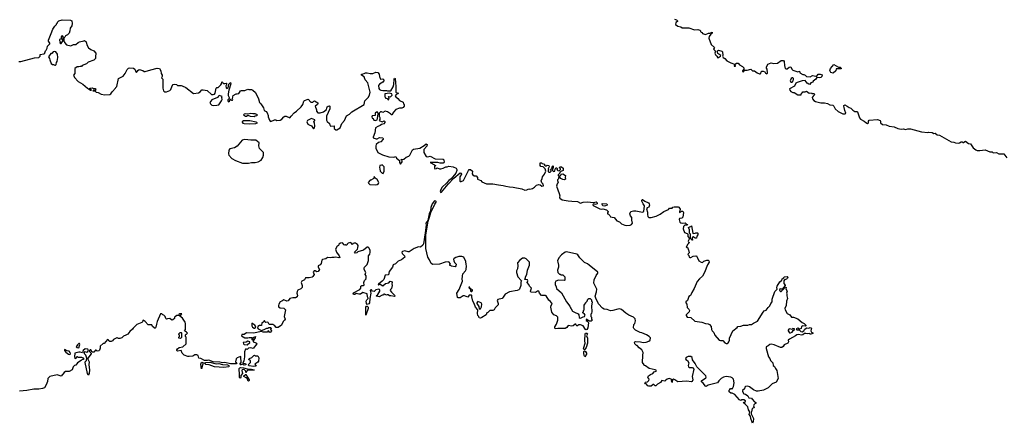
# Model space of a CAD drawing. Extents: x 2106670 to 2323771, y 35271 to 224896.
# Tile 49 of 256: x 2131667 to 2147583, y 90960 to 97484. Entities that reach past the tile are written whole.
import ezdxf

# ---------------------------------------------------------------- set-up
doc = ezdxf.new("R2010")
doc.units = 0

msp = doc.modelspace()

# ---------------------------------------------------------------- linework, layer by layer
at = {"layer": '0CON20XD'}
for points in [[(2131655, 96810), (2131685, 96810), (2131904, 96866), (2131975, 96873), (2131997, 96895), (2132000, 96920), (2132059, 96931), (2132071, 96939), (2132075, 96950), (2132082, 96978), (2132095, 96990), (2132113, 97025), (2132118, 97055), (2132152, 97095), (2132152, 97105), (2132133, 97135), (2132132, 97155), (2132175, 97260), (2132205, 97330), (2132235, 97380), (2132260, 97405), (2132260, 97415), (2132278, 97432), (2132280, 97445), (2132302, 97465), (2132355, 97480), (2132486, 97476), (2132510, 97465), (2132516, 97425), (2132508, 97385), (2132482, 97345), (2132478, 97305), (2132466, 97265), (2132440, 97240), (2132410, 97225), (2132400, 97215), (2132398, 97202), (2132380, 97185), (2132380, 97135), (2132390, 97125), (2132390, 97115), (2132425, 97080), (2132495, 97062), (2132538, 97082), (2132577, 97083), (2132614, 97116), (2132635, 97128), (2132705, 97140), (2132715, 97150), (2132740, 97125), (2132750, 97075), (2132781, 97031), (2132815, 97002), (2132865, 96980), (2132900, 96945), (2132900, 96915), (2132890, 96905), (2132890, 96855), (2132865, 96830), (2132775, 96800), (2132745, 96770), (2132678, 96742), (2132665, 96730), (2132645, 96730), (2132625, 96720), (2132595, 96720), (2132560, 96695), (2132560, 96615), (2132537, 96585), (2132555, 96547), (2132613, 96485), (2132690, 96440), (2132762, 96375), (2132798, 96358), (2132810, 96345), (2132830, 96345), (2132802, 96372), (2132802, 96378), (2132845, 96380), (2132855, 96370), (2132885, 96370), (2132900, 96355), (2132885, 96340), (2132855, 96340), (2132850, 96335), (2132882, 96332), (2132902, 96315), (2132938, 96308), (2132985, 96280), (2133045, 96269), (2133124, 96276), (2133138, 96285), (2133160, 96320), (2133190, 96345), (2133192, 96358), (2133237, 96403), (2133266, 96534), (2133341, 96569), (2133374, 96616), (2133405, 96680), (2133425, 96700), (2133445, 96707), (2133505, 96703), (2133530, 96685), (2133545, 96640), (2133555, 96632), (2133578, 96665), (2133601, 96679), (2133660, 96665), (2133678, 96648), (2133695, 96648), (2133785, 96676), (2133891, 96699), (2133925, 96693), (2133948, 96655), (2133954, 96614), (2133969, 96585), (2133970, 96565), (2133962, 96545), (2133980, 96525), (2133983, 96375), (2133992, 96335), (2134008, 96318), (2134042, 96318), (2134095, 96340), (2134110, 96355), (2134130, 96415), (2134150, 96435), (2134175, 96442), (2134200, 96435), (2134218, 96418), (2134275, 96422), (2134296, 96416), (2134355, 96388), (2134475, 96290), (2134555, 96300), (2134585, 96318), (2134611, 96349), (2134632, 96352), (2134695, 96340), (2134770, 96275), (2134795, 96273), (2134815, 96280), (2134828, 96295), (2134842, 96378), (2134855, 96390), (2134875, 96390), (2134919, 96431), (2134930, 96445), (2134932, 96478), (2134946, 96476), (2134952, 96462), (2134965, 96450), (2134985, 96450), (2135005, 96460), (2135018, 96448), (2135002, 96415), (2135003, 96383), (2135015, 96370), (2135038, 96385), (2135048, 96442), (2135075, 96470), (2135082, 96445), (2135046, 96344), (2135037, 96285), (2135038, 96258), (2135057, 96213), (2135034, 96186), (2135032, 96175), (2135035, 96163), (2135045, 96156), (2135059, 96165), (2135072, 96198), (2135095, 96183), (2135108, 96185), (2135112, 96195), (2135108, 96205), (2135111, 96239), (2135120, 96260), (2135164, 96286), (2135185, 96283), (2135207, 96293), (2135221, 96305), (2135234, 96336), (2135255, 96341), (2135305, 96338), (2135355, 96360), (2135373, 96353), (2135415, 96354), (2135434, 96344), (2135477, 96305), (2135526, 96206), (2135544, 96144), (2135566, 96126), (2135608, 96058), (2135617, 96017), (2135649, 95999), (2135666, 95976), (2135686, 95936), (2135684, 95914), (2135705, 95858), (2135714, 95844), (2135725, 95841), (2135787, 95867), (2135805, 95868), (2135825, 95854), (2135875, 95858), (2135905, 95874), (2135937, 95913), (2135955, 95926), (2135975, 95926), (2136035, 95899), (2136054, 95926), (2136105, 95978), (2136142, 96005), (2136216, 96075), (2136246, 96115), (2136262, 96168), (2136272, 96178), (2136329, 96199), (2136375, 96152), (2136405, 96150), (2136422, 96168), (2136435, 96170), (2136485, 96140), (2136486, 96124), (2136479, 96111), (2136443, 96087), (2136467, 96025), (2136464, 96004), (2136485, 95980), (2136525, 95978), (2136578, 95995), (2136626, 96035), (2136635, 96077), (2136655, 96088), (2136675, 96090), (2136682, 96085), (2136678, 96045), (2136624, 95925), (2136628, 95858), (2136635, 95840), (2136677, 95807), (2136678, 95785), (2136690, 95765), (2136748, 95768), (2136753, 95723), (2136775, 95706), (2136794, 95706), (2136847, 95735), (2136872, 95805), (2136917, 95853), (2136948, 95932), (2137000, 95955), (2137035, 95997), (2137236, 96114), (2137248, 96175), (2137302, 96225), (2137323, 96265), (2137333, 96315), (2137320, 96355)], [(2142250, 97495), (2142285, 97483), (2142300, 97465), (2142300, 97455), (2142273, 97437), (2142270, 97405), (2142305, 97380), (2142355, 97370), (2142375, 97350), (2142485, 97352), (2142575, 97322), (2142627, 97327), (2142660, 97315), (2142670, 97305), (2142670, 97295), (2142685, 97280), (2142700, 97275), (2142705, 97260), (2142755, 97242), (2142804, 97266), (2142825, 97268), (2142862, 97282), (2142859, 97265), (2142840, 97250), (2142814, 97215), (2142808, 97185), (2142843, 97083), (2142900, 97035), (2142882, 97005), (2142913, 96975), (2142906, 96945), (2142914, 96915), (2142936, 96896), (2142955, 96869), (2142965, 96871), (2142996, 96894), (2143000, 96905), (2142955, 96940), (2142946, 96964), (2142949, 96981), (2142965, 96989), (2143017, 96977), (2143030, 96965), (2143032, 96905), (2143028, 96895), (2143038, 96875), (2143065, 96858), (2143100, 96820), (2143130, 96805), (2143165, 96784), (2143220, 96765), (2143214, 96735), (2143225, 96731), (2143238, 96735), (2143230, 96765), (2143255, 96782), (2143281, 96781), (2143303, 96755), (2143349, 96729), (2143372, 96705), (2143372, 96685), (2143350, 96660), (2143352, 96645), (2143365, 96639), (2143385, 96670), (2143425, 96668), (2143485, 96686), (2143515, 96660), (2143545, 96658), (2143590, 96625), (2143625, 96610), (2143635, 96608), (2143646, 96614), (2143655, 96640), (2143665, 96650), (2143685, 96650), (2143712, 96642), (2143725, 96621), (2143745, 96609), (2143755, 96618), (2143757, 96635), (2143750, 96665), (2143753, 96675), (2143739, 96699), (2143738, 96715), (2143760, 96765), (2143815, 96785), (2143855, 96776), (2143915, 96780), (2143975, 96822), (2144015, 96822), (2144026, 96806), (2144029, 96745), (2144042, 96695), (2144055, 96688), (2144075, 96692), (2144104, 96716), (2144132, 96722), (2144146, 96686), (2144165, 96668), (2144245, 96640), (2144275, 96650), (2144280, 96625), (2144325, 96597), (2144345, 96598), (2144365, 96588), (2144385, 96568), (2144445, 96562), (2144485, 96580), (2144535, 96572), (2144555, 96570), (2144576, 96604), (2144604, 96606), (2144638, 96595), (2144640, 96585), (2144632, 96565), (2144615, 96548), (2144595, 96542), (2144555, 96550), (2144535, 96520), (2144495, 96490), (2144490, 96475), (2144457, 96463), (2144442, 96438), (2144425, 96440), (2144395, 96460), (2144362, 96502), (2144314, 96496), (2144235, 96470), (2144214, 96456), (2144190, 96410), (2144112, 96365), (2144118, 96345), (2144135, 96322), (2144165, 96308), (2144185, 96308), (2144245, 96272), (2144275, 96268), (2144298, 96272), (2144300, 96285), (2144318, 96302), (2144325, 96320), (2144365, 96320), (2144385, 96327), (2144428, 96298), (2144465, 96300), (2144473, 96293), (2144505, 96290), (2144518, 96275), (2144491, 96249), (2144478, 96225), (2144480, 96205), (2144505, 96180), (2144533, 96163), (2144615, 96140), (2144675, 96140), (2144725, 96128), (2144765, 96108), (2144812, 96102), (2144827, 96087), (2144851, 96041), (2144895, 95998), (2144973, 95963), (2145005, 95960), (2145020, 95975), (2145004, 96014), (2144996, 96066), (2144988, 96085), (2144990, 96095), (2145005, 96108), (2145045, 96088), (2145075, 96063), (2145104, 96054), (2145135, 96023), (2145165, 96000), (2145205, 96000), (2145212, 95995), (2145245, 95900), (2145260, 95875), (2145316, 95846), (2145345, 95820), (2145374, 95804), (2145388, 95815), (2145386, 95845), (2145401, 95859), (2145535, 95870), (2145578, 95855), (2145584, 95845), (2145580, 95815), (2145615, 95792), (2145675, 95782), (2145721, 95761), (2145802, 95752), (2145864, 95724), (2145915, 95712), (2145955, 95718), (2145985, 95708), (2146025, 95722), (2146065, 95722), (2146245, 95673), (2146345, 95662), (2146365, 95667), (2146415, 95662), (2146443, 95643), (2146465, 95648), (2146500, 95625), (2146537, 95617), (2146725, 95508), (2146766, 95506), (2146794, 95494), (2146835, 95488), (2146857, 95493), (2146885, 95512), (2146902, 95512), (2146915, 95500), (2146925, 95500), (2146943, 95517), (2146955, 95518), (2147005, 95482), (2147035, 95478), (2147082, 95415), (2147125, 95382), (2147145, 95372), (2147185, 95370), (2147275, 95378), (2147348, 95348), (2147385, 95348), (2147405, 95332), (2147455, 95337), (2147496, 95314), (2147576, 95316), (2147625, 95250)], [(2132335, 97100), (2132370, 97145), (2132350, 97165), (2132368, 97182), (2132372, 97195), (2132370, 97215), (2132355, 97227), (2132338, 97205), (2132338, 97172), (2132310, 97165), (2132310, 97145), (2132320, 97125), (2132318, 97108), (2132325, 97100), (2132335, 97100)], [(2132235, 96748), (2132245, 96750), (2132255, 96758), (2132260, 96790), (2132274, 96806), (2132286, 96875), (2132278, 96928), (2132253, 96963), (2132235, 96972), (2132210, 96965), (2132185, 96940), (2132170, 96935), (2132132, 96885), (2132150, 96855), (2132153, 96833), (2132177, 96777), (2132195, 96760), (2132215, 96760), (2132235, 96748)], [(2137320, 96355), (2137294, 96464), (2137254, 96514), (2137235, 96558), (2137192, 96585), (2137190, 96605), (2137235, 96612), (2137255, 96627), (2137285, 96627), (2137335, 96612), (2137375, 96612), (2137424, 96636), (2137455, 96632), (2137476, 96605), (2137484, 96564), (2137502, 96525), (2137535, 96528), (2137560, 96505), (2137538, 96472), (2137485, 96443), (2137469, 96421), (2137474, 96374), (2137484, 96354), (2137503, 96343), (2137535, 96338), (2137595, 96340), (2137615, 96334), (2137666, 96334), (2137705, 96400), (2137713, 96435), (2137720, 96525), (2137725, 96538), (2137735, 96532), (2137748, 96405), (2137747, 96315), (2137755, 96307), (2137790, 96295), (2137780, 96285), (2137753, 96277), (2137737, 96255), (2137745, 96238), (2137779, 96209), (2137805, 96177), (2137865, 96150), (2137870, 96125), (2137880, 96115), (2137880, 96085), (2137866, 96064), (2137847, 96053), (2137805, 96053), (2137745, 96030), (2137709, 95991), (2137685, 95948), (2137675, 95948), (2137660, 95965), (2137612, 95995), (2137577, 96003), (2137535, 95982), (2137515, 95992), (2137498, 95992), (2137480, 95975), (2137478, 95925), (2137487, 95905), (2137487, 95873), (2137480, 95855), (2137525, 95833), (2137557, 95847), (2137567, 95837), (2137569, 95821), (2137555, 95800), (2137515, 95790), (2137495, 95774), (2137455, 95760), (2137418, 95735), (2137406, 95654), (2137380, 95585), (2137383, 95573), (2137427, 95557), (2137445, 95557), (2137485, 95580), (2137535, 95572), (2137542, 95565), (2137542, 95555), (2137505, 95508), (2137465, 95500), (2137430, 95465), (2137423, 95447), (2137422, 95405), (2137458, 95335), (2137532, 95302), (2137635, 95268), (2137715, 95260), (2137745, 95270), (2137760, 95245), (2137808, 95208), (2137808, 95175), (2137825, 95150), (2137852, 95185), (2137848, 95208), (2137830, 95225), (2137875, 95230), (2137915, 95264), (2137960, 95280), (2137974, 95295), (2138015, 95378), (2138035, 95390), (2138135, 95410), (2138205, 95451), (2138235, 95476), (2138252, 95465), (2138248, 95442), (2138202, 95385), (2138202, 95335), (2138235, 95272), (2138265, 95267), (2138305, 95280), (2138384, 95234), (2138505, 95232), (2138517, 95227), (2138529, 95185), (2138525, 95172), (2138510, 95165), (2138464, 95164), (2138425, 95176), (2138300, 95175), (2138375, 95140), (2138388, 95128), (2138388, 95122), (2138370, 95115), (2138370, 95085), (2138380, 95075), (2138405, 95080), (2138415, 95090), (2138454, 95074), (2138475, 95074), (2138515, 95084), (2138555, 95103), (2138575, 95103), (2138606, 95114), (2138675, 95106), (2138722, 95085), (2138732, 95065), (2138734, 95045), (2138716, 95004), (2138641, 94909), (2138605, 94886), (2138569, 94841), (2138498, 94775), (2138475, 94737), (2138464, 94705), (2138475, 94692), (2138485, 94694), (2138591, 94828), (2138686, 94924), (2138785, 95009), (2138802, 95005), (2138808, 94985), (2138780, 94945), (2138780, 94875), (2138785, 94870), (2138805, 94871), (2138843, 94885), (2138923, 95047), (2138935, 95060), (2138955, 95063), (2138987, 95035), (2138983, 94995), (2138993, 94975), (2139015, 94958), (2139048, 94958), (2139070, 94935), (2139070, 94905), (2139120, 94885), (2139140, 94865), (2139212, 94832), (2139315, 94832), (2139405, 94815), (2139485, 94806), (2139525, 94791), (2139585, 94781), (2139645, 94779), (2139785, 94752), (2139835, 94730), (2139865, 94732), (2139895, 94749), (2139915, 94742), (2139955, 94756), (2139989, 94775), (2140021, 94809), (2140060, 94820), (2140082, 94812), (2140105, 94793), (2140135, 94800), (2140127, 94825), (2140106, 94846), (2140099, 94881), (2140113, 94915), (2140117, 94945), (2140151, 94985), (2140170, 95035), (2140160, 95075), (2140127, 95107), (2140093, 95113), (2140080, 95125), (2140082, 95168), (2140105, 95170), (2140115, 95160), (2140148, 95148), (2140152, 95132), (2140165, 95120), (2140185, 95120), (2140195, 95130), (2140218, 95128), (2140228, 95105), (2140210, 95075), (2140210, 95065), (2140220, 95055), (2140210, 95045), (2140210, 95025), (2140225, 95018), (2140242, 95018), (2140260, 95035), (2140260, 95045), (2140250, 95055), (2140260, 95065), (2140262, 95078), (2140278, 95092), (2140270, 95105), (2140285, 95120), (2140290, 95115), (2140290, 95085), (2140280, 95075), (2140280, 95045), (2140295, 95030), (2140317, 95033), (2140323, 95067), (2140335, 95090), (2140345, 95090), (2140358, 95078), (2140350, 95065), (2140364, 95044), (2140388, 95042), (2140410, 95065), (2140410, 95075), (2140390, 95095), (2140403, 95107), (2140428, 95108), (2140450, 95085), (2140450, 95045), (2140412, 95028), (2140400, 95015), (2140398, 95002), (2140370, 94975), (2140370, 94965), (2140378, 94958), (2140402, 94958), (2140415, 94970), (2140420, 94985), (2140445, 94992), (2140490, 94965), (2140482, 94935), (2140490, 94905), (2140475, 94898), (2140445, 94902), (2140417, 94917), (2140398, 94938), (2140385, 94940), (2140378, 94932), (2140377, 94913), (2140363, 94895), (2140360, 94885), (2140370, 94845), (2140355, 94830), (2140344, 94795), (2140390, 94675), (2140398, 94635), (2140392, 94615), (2140401, 94601), (2140435, 94574), (2140534, 94554), (2140595, 94550), (2140685, 94543), (2140735, 94520), (2140775, 94534), (2140848, 94542), (2140945, 94530), (2140988, 94538), (2141003, 94523), (2141000, 94505), (2140975, 94498), (2140945, 94507), (2140934, 94495), (2140938, 94478), (2141045, 94428), (2141065, 94423), (2141095, 94428), (2141155, 94410), (2141180, 94385), (2141180, 94375), (2141170, 94365), (2141170, 94345), (2141185, 94340), (2141205, 94320), (2141215, 94300), (2141245, 94290), (2141278, 94288), (2141320, 94235), (2141365, 94218), (2141395, 94182), (2141451, 94161), (2141475, 94158), (2141535, 94162), (2141555, 94172), (2141572, 94195), (2141562, 94245), (2141562, 94285), (2141543, 94313), (2141532, 94345), (2141548, 94385), (2141590, 94395), (2141625, 94395), (2141735, 94373), (2141755, 94382), (2141767, 94475), (2141744, 94505), (2141725, 94550), (2141724, 94566), (2141730, 94575), (2141735, 94578), (2141770, 94550), (2141834, 94524), (2141845, 94508), (2141850, 94485), (2141839, 94455), (2141808, 94442), (2141802, 94425), (2141816, 94375), (2141814, 94335), (2141822, 94302), (2141835, 94288), (2141874, 94284), (2141955, 94309), (2142019, 94341), (2142078, 94385), (2142154, 94416), (2142170, 94435), (2142212, 94438), (2142225, 94452), (2142249, 94461), (2142309, 94459), (2142323, 94453), (2142342, 94422), (2142340, 94395), (2142332, 94385), (2142335, 94370), (2142365, 94390), (2142385, 94390), (2142400, 94365), (2142387, 94293), (2142372, 94278), (2142335, 94268), (2142328, 94255), (2142339, 94209), (2142355, 94199), (2142385, 94193), (2142425, 94200), (2142445, 94180), (2142460, 94175), (2142458, 94162), (2142418, 94162), (2142397, 94143), (2142391, 94105), (2142413, 94043), (2142457, 94027), (2142466, 94016), (2142468, 93978), (2142492, 93945), (2142472, 93905), (2142480, 93890), (2142490, 93885), (2142490, 93875), (2142462, 93848), (2142457, 93833), (2142440, 93815), (2142470, 93795), (2142472, 93772), (2142480, 93765), (2142490, 93715), (2142471, 93699), (2142468, 93688), (2142484, 93674), (2142489, 93645), (2142498, 93638), (2142515, 93638), (2142551, 93659), (2142595, 93668), (2142610, 93665), (2142617, 93647), (2142647, 93587), (2142685, 93562), (2142705, 93560), (2142725, 93580), (2142775, 93598), (2142795, 93598), (2142806, 93585), (2142812, 93565), (2142787, 93523), (2142735, 93395), (2142705, 93341), (2142655, 93294), (2142620, 93250), (2142572, 93138), (2142533, 93075), (2142523, 93045), (2142508, 93025), (2142485, 93010), (2142464, 92946), (2142433, 92925), (2142433, 92905), (2142450, 92885), (2142454, 92834), (2142483, 92805), (2142494, 92784), (2142489, 92761), (2142442, 92715), (2142440, 92705), (2142454, 92674), (2142518, 92668), (2142583, 92613), (2142693, 92597), (2142755, 92572), (2142795, 92569), (2142819, 92559), (2142846, 92526), (2142851, 92475), (2142860, 92455), (2142886, 92426), (2142904, 92385), (2142974, 92304), (2142997, 92297), (2143035, 92297), (2143065, 92263), (2143085, 92252), (2143102, 92252), (2143120, 92260), (2143131, 92275), (2143143, 92305), (2143142, 92335), (2143196, 92455), (2143263, 92507), (2143275, 92523), (2143325, 92532), (2143365, 92548), (2143435, 92547), (2143465, 92558), (2143495, 92558), (2143529, 92581), (2143595, 92610), (2143683, 92757), (2143704, 92776), (2143735, 92788), (2143767, 92833), (2143795, 92858), (2143808, 92895), (2143833, 92925), (2143832, 92965), (2143875, 93088), (2143912, 93128), (2143907, 93155), (2143911, 93175), (2143954, 93245), (2143988, 93272), (2143993, 93295), (2144018, 93312)], [(2144815, 96620), (2144781, 96631), (2144763, 96665), (2144774, 96696), (2144825, 96760), (2144905, 96718), (2144930, 96715), (2144948, 96698), (2144945, 96690), (2144865, 96690), (2144860, 96655), (2144815, 96620)], [(2144155, 96472), (2144172, 96495), (2144178, 96515), (2144177, 96535), (2144165, 96546), (2144154, 96546), (2144140, 96535), (2144122, 96495), (2144135, 96472), (2144155, 96472)], [(2137625, 96190), (2137635, 96192), (2137638, 96215), (2137630, 96235), (2137635, 96240), (2137662, 96238), (2137673, 96247), (2137688, 96265), (2137682, 96285), (2137645, 96299), (2137570, 96285), (2137570, 96235), (2137580, 96225), (2137580, 96215), (2137608, 96208), (2137625, 96190)], [(2134795, 96098), (2134855, 96102), (2134885, 96110), (2134930, 96175), (2134938, 96195), (2134932, 96225), (2134938, 96245), (2134894, 96256), (2134878, 96245), (2134870, 96225), (2134835, 96218), (2134775, 96190), (2134740, 96145), (2134750, 96125), (2134775, 96102), (2134795, 96098)], [(2137415, 95854), (2137443, 95867), (2137453, 95885), (2137462, 95965), (2137455, 95990), (2137435, 95988), (2137413, 95975), (2137413, 95937), (2137365, 95930), (2137357, 95915), (2137365, 95892), (2137380, 95885), (2137392, 95862), (2137415, 95854)], [(2135375, 95799), (2135485, 95804), (2135510, 95815), (2135490, 95825), (2135385, 95847), (2135285, 95847), (2135266, 95835), (2135264, 95825), (2135273, 95813), (2135295, 95806), (2135375, 95799)], [(2135455, 95920), (2135475, 95931), (2135500, 95935), (2135512, 95945), (2135475, 95963), (2135435, 95962), (2135405, 95969), (2135355, 95957), (2135315, 95964), (2135293, 95957), (2135287, 95945), (2135315, 95922), (2135334, 95926), (2135355, 95940), (2135394, 95924), (2135455, 95920)], [(2136415, 95720), (2136430, 95735), (2136436, 95765), (2136430, 95815), (2136420, 95825), (2136420, 95835), (2136440, 95855), (2136440, 95865), (2136385, 95887), (2136322, 95855), (2136310, 95835), (2136327, 95797), (2136345, 95783), (2136385, 95770), (2136415, 95720)], [(2135365, 95164), (2135415, 95173), (2135475, 95173), (2135520, 95185), (2135570, 95215), (2135598, 95255), (2135607, 95295), (2135607, 95337), (2135543, 95403), (2135532, 95445), (2135540, 95495), (2135485, 95538), (2135405, 95538), (2135305, 95548), (2135263, 95537), (2135185, 95442), (2135140, 95415), (2135063, 95397), (2135048, 95375), (2135043, 95315), (2135050, 95295), (2135095, 95243), (2135155, 95210), (2135270, 95165), (2135365, 95164)], [(2137545, 95000), (2137560, 95035), (2137560, 95105), (2137525, 95140), (2137515, 95130), (2137490, 95125), (2137482, 95095), (2137490, 95075), (2137493, 95033), (2137525, 95002), (2137545, 95000)], [(2137415, 94816), (2137445, 94822), (2137469, 94835), (2137471, 94855), (2137445, 94899), (2137413, 94923), (2137395, 94948), (2137390, 94925), (2137379, 94911), (2137345, 94890), (2137335, 94890), (2137302, 94855), (2137305, 94840), (2137328, 94818), (2137415, 94816)], [(2138872, 93425), (2138883, 93445), (2138892, 93505), (2138882, 93525), (2138880, 93575), (2138845, 93647), (2138813, 93657), (2138765, 93658), (2138715, 93641), (2138688, 93625), (2138682, 93615), (2138684, 93584), (2138697, 93557), (2138720, 93535), (2138717, 93503), (2138705, 93490), (2138645, 93500), (2138635, 93510), (2138622, 93512), (2138620, 93525), (2138630, 93535), (2138628, 93545), (2138610, 93565), (2138595, 93570), (2138545, 93566), (2138455, 93530), (2138345, 93529), (2138318, 93545), (2138292, 93605), (2138265, 93643), (2138233, 93785), (2138231, 93999), (2138271, 94229), (2138289, 94291), (2138305, 94328), (2138314, 94366), (2138378, 94502), (2138399, 94535), (2138400, 94545), (2138392, 94552), (2138371, 94555), (2138335, 94505), (2138315, 94450), (2138308, 94392), (2138288, 94345), (2138263, 94237), (2138232, 94195), (2138236, 94165), (2138222, 94038), (2138197, 93863), (2138185, 93839), (2138145, 93808), (2138115, 93810), (2138045, 93786), (2137965, 93729), (2137945, 93729), (2137895, 93750), (2137854, 93735), (2137847, 93725), (2137850, 93705), (2137887, 93665), (2137891, 93645), (2137841, 93605), (2137785, 93579), (2137741, 93539), (2137705, 93520), (2137692, 93485), (2137638, 93415), (2137628, 93362), (2137577, 93353), (2137556, 93284), (2137524, 93256), (2137465, 93210), (2137461, 93201), (2137465, 93192), (2137482, 93208), (2137495, 93210), (2137535, 93180), (2137578, 93222), (2137632, 93228), (2137655, 93258), (2137675, 93250), (2137686, 93235), (2137680, 93215), (2137687, 93185), (2137675, 93140), (2137660, 93125), (2137658, 93108), (2137675, 93080), (2137725, 93030), (2137730, 93015), (2137725, 93008), (2137665, 93023), (2137643, 93023), (2137625, 93037), (2137605, 93038), (2137595, 93030), (2137565, 93050), (2137552, 93048), (2137548, 93032), (2137525, 93030), (2137476, 93004), (2137433, 93013), (2137432, 93018), (2137455, 93040), (2137488, 93095), (2137490, 93105), (2137483, 93123), (2137475, 93128), (2137425, 93120), (2137395, 93092), (2137370, 93095), (2137355, 93120), (2137345, 93120), (2137330, 93105), (2137341, 93065), (2137327, 92975), (2137324, 92906), (2137311, 92889), (2137285, 92881), (2137271, 92895), (2137269, 92935), (2137276, 92954), (2137300, 92975), (2137301, 92985), (2137289, 93005), (2137284, 93054), (2137215, 93076), (2137175, 93047), (2137147, 93047), (2137105, 93058), (2137085, 93040), (2137065, 93043), (2137058, 93055), (2137063, 93067), (2137165, 93121), (2137180, 93145), (2137184, 93176), (2137200, 93185), (2137225, 93186), (2137236, 93195), (2137232, 93238), (2137242, 93268), (2137267, 93293), (2137260, 93305), (2137267, 93313), (2137270, 93345), (2137253, 93363), (2137260, 93395), (2137236, 93445), (2137234, 93466), (2137242, 93485), (2137282, 93525), (2137306, 93594), (2137303, 93665), (2137326, 93694), (2137332, 93725), (2137332, 93755), (2137315, 93790), (2137300, 93805), (2137285, 93808), (2137225, 93758), (2137135, 93730), (2137115, 93713), (2137088, 93708), (2137078, 93725), (2137125, 93777), (2137134, 93795), (2137137, 93833), (2137125, 93852), (2137095, 93870), (2137075, 93873), (2137053, 93867), (2137045, 93852), (2137035, 93850), (2137028, 93878), (2137015, 93882), (2136979, 93871), (2136962, 93858), (2136955, 93840), (2136945, 93840), (2136935, 93850), (2136925, 93842), (2136910, 93845), (2136885, 93877), (2136855, 93872), (2136828, 93855), (2136820, 93835), (2136797, 93823), (2136772, 93775), (2136787, 93725), (2136832, 93665), (2136842, 93638), (2136825, 93634), (2136775, 93644), (2136751, 93639), (2136715, 93641), (2136685, 93634), (2136645, 93638), (2136615, 93621), (2136564, 93606), (2136552, 93595), (2136542, 93545), (2136525, 93522), (2136491, 93505), (2136491, 93485), (2136512, 93445), (2136490, 93415), (2136469, 93409), (2136445, 93422), (2136425, 93422), (2136410, 93405), (2136427, 93365), (2136408, 93332), (2136395, 93323), (2136348, 93312), (2136285, 93310), (2136270, 93280), (2136227, 93255), (2136219, 93235), (2136233, 93185), (2136232, 93155), (2136214, 93136), (2136165, 93110), (2136150, 93090), (2136147, 93065), (2136160, 93025), (2136155, 93002), (2136125, 92987), (2136081, 92989), (2136035, 92976), (2136005, 92939), (2135985, 92936), (2135935, 92954), (2135905, 92933), (2135875, 92922), (2135854, 92885), (2135849, 92865), (2135853, 92843), (2135875, 92828), (2135935, 92819), (2135962, 92792), (2135942, 92685), (2135958, 92645), (2135948, 92625), (2135928, 92605), (2135897, 92545), (2135845, 92510), (2135815, 92508), (2135792, 92535), (2135757, 92557), (2135698, 92558), (2135685, 92588), (2135675, 92593), (2135645, 92590), (2135630, 92605), (2135625, 92620), (2135603, 92597), (2135580, 92585), (2135578, 92542), (2135545, 92543), (2135518, 92525), (2135512, 92505), (2135520, 92485), (2135575, 92462), (2135620, 92475), (2135663, 92497), (2135685, 92500), (2135695, 92510), (2135725, 92510), (2135730, 92495), (2135720, 92485), (2135720, 92475), (2135730, 92470), (2135737, 92455), (2135723, 92435), (2135715, 92430), (2135705, 92434), (2135695, 92452), (2135685, 92453), (2135665, 92434), (2135605, 92432), (2135575, 92444), (2135445, 92418), (2135335, 92420), (2135295, 92398), (2135260, 92395), (2135252, 92375), (2135304, 92344), (2135355, 92339), (2135375, 92346), (2135418, 92348), (2135420, 92315), (2135425, 92310), (2135440, 92315), (2135442, 92348), (2135480, 92365), (2135475, 92340), (2135440, 92295), (2135440, 92275), (2135475, 92267), (2135496, 92256), (2135502, 92245), (2135442, 92168), (2135405, 92178), (2135368, 92172), (2135345, 92152), (2135335, 92160), (2135315, 92160), (2135299, 92115), (2135302, 92035), (2135289, 91971), (2135273, 91933), (2135316, 91926), (2135324, 91915), (2135320, 91905), (2135295, 91901), (2135265, 91914), (2135243, 91903), (2135234, 91905), (2135228, 91915), (2135248, 91945), (2135240, 92035), (2135235, 92040), (2135185, 92017), (2135169, 92001), (2135158, 91955), (2135176, 91935), (2135167, 91923), (2135145, 91919), (2135075, 91924), (2134985, 91944), (2134946, 91936), (2134905, 91948), (2134795, 91952), (2134725, 91978), (2134705, 91973), (2134655, 91977), (2134595, 92007), (2134565, 92012), (2134552, 92055), (2134529, 92069), (2134500, 92065), (2134465, 92046), (2134405, 92039), (2134385, 92040), (2134325, 92064), (2134308, 92075), (2134294, 92094), (2134275, 92138), (2134217, 92127), (2134208, 92135), (2134208, 92145), (2134218, 92162), (2134245, 92184), (2134305, 92198), (2134358, 92245), (2134360, 92355), (2134350, 92365), (2134350, 92385), (2134355, 92400), (2134365, 92400), (2134378, 92415), (2134362, 92432), (2134330, 92455), (2134350, 92475), (2134348, 92575), (2134340, 92595), (2134298, 92658), (2134250, 92695), (2134268, 92702), (2134288, 92728), (2134255, 92730), (2134242, 92718), (2134238, 92702), (2134205, 92700), (2134183, 92687), (2134170, 92675), (2134170, 92655), (2134145, 92630), (2134125, 92628), (2134092, 92652), (2134055, 92650), (2134042, 92642), (2134030, 92655), (2134020, 92685), (2133995, 92710), (2133983, 92713), (2133965, 92730), (2133945, 92730), (2133890, 92605), (2133877, 92565), (2133870, 92515), (2133855, 92490), (2133816, 92525), (2133805, 92550), (2133745, 92550), (2133696, 92606), (2133665, 92628), (2133655, 92620), (2133652, 92598), (2133643, 92587), (2133562, 92558), (2133501, 92499), (2133489, 92481), (2133445, 92442), (2133417, 92403), (2133385, 92383), (2133345, 92370), (2133319, 92341), (2133285, 92330), (2133265, 92331), (2133245, 92342), (2133235, 92340), (2133183, 92317), (2133166, 92294), (2133145, 92280), (2133122, 92282), (2133110, 92295), (2133110, 92305), (2133084, 92316), (2133035, 92250), (2133015, 92250), (2132970, 92205), (2132967, 92173), (2132955, 92140), (2132945, 92130), (2132918, 92128), (2132905, 92140), (2132895, 92140), (2132865, 92112), (2132838, 92108), (2132816, 92146), (2132808, 92148), (2132798, 92135), (2132798, 92118), (2132820, 92095), (2132820, 92085), (2132770, 92015), (2132770, 91995), (2132792, 91955), (2132787, 91905), (2132798, 91825), (2132792, 91765), (2132775, 91740), (2132764, 91765), (2132727, 91945), (2132728, 91955), (2132748, 91975), (2132752, 92015), (2132734, 92064), (2132712, 92085), (2132712, 92105), (2132725, 92119), (2132755, 92112), (2132769, 92121), (2132778, 92135), (2132767, 92157), (2132725, 92163), (2132693, 92135), (2132685, 92100), (2132645, 92112), (2132625, 92112), (2132560, 92095), (2132553, 92035), (2132561, 92011), (2132565, 92008), (2132580, 92015), (2132590, 92040), (2132595, 92040), (2132611, 92031), (2132665, 92027), (2132695, 92017), (2132702, 92005), (2132695, 91990), (2132675, 91990), (2132660, 91975), (2132600, 91940), (2132575, 91898), (2132555, 91892), (2132530, 91875), (2132522, 91838), (2132513, 91825), (2132465, 91796), (2132425, 91800), (2132408, 91795), (2132385, 91780), (2132336, 91724), (2132275, 91743), (2132155, 91714), (2132124, 91685), (2132119, 91635), (2132097, 91583)], [(2141115, 94470), (2141095, 94477), (2141083, 94495), (2141084, 94515), (2141159, 94505), (2141166, 94495), (2141164, 94486), (2141135, 94473), (2141115, 94470)], [(2142545, 93920), (2142535, 93920), (2142508, 93948), (2142512, 93968), (2142508, 94015), (2142493, 94033), (2142496, 94085), (2142480, 94125), (2142492, 94138), (2142518, 94142), (2142525, 94150), (2142550, 94035), (2142555, 94030), (2142587, 94033), (2142595, 94040), (2142625, 94040), (2142630, 94035), (2142630, 94005), (2142613, 93987), (2142605, 93954), (2142585, 93950), (2142555, 93972), (2142545, 93970), (2142538, 93955), (2142545, 93920)], [(2144018, 93312), (2144025, 93330), (2144072, 93332), (2144082, 93322), (2144080, 93305), (2144065, 93290), (2144032, 93278), (2144020, 93265), (2144018, 93218), (2144040, 93195), (2144040, 93185), (2143998, 93132), (2143965, 93130), (2143952, 93138), (2143950, 93115), (2143955, 93100), (2143965, 93090), (2143975, 93090), (2143990, 93105), (2143992, 93118), (2144010, 93125), (2144042, 93158), (2144057, 93157), (2144050, 93135), (2144072, 93095), (2144060, 93065), (2144069, 93049), (2144067, 93023), (2144076, 92975), (2144064, 92935), (2144056, 92864), (2144037, 92815), (2144040, 92795), (2144074, 92734), (2144118, 92715), (2144145, 92678), (2144175, 92678), (2144245, 92647), (2144318, 92588), (2144346, 92575), (2144377, 92545), (2144377, 92533), (2144369, 92531), (2144326, 92534), (2144303, 92527), (2144300, 92490), (2144275, 92480), (2144245, 92497), (2144220, 92485), (2144232, 92472), (2144265, 92470), (2144295, 92443), (2144315, 92436), (2144342, 92455), (2144353, 92477), (2144388, 92502), (2144425, 92500), (2144445, 92510), (2144465, 92500), (2144454, 92454), (2144464, 92434), (2144488, 92425), (2144489, 92411), (2144455, 92402), (2144445, 92402), (2144435, 92412), (2144405, 92404), (2144375, 92414), (2144355, 92410), (2144325, 92389), (2144306, 92384), (2144255, 92396), (2144230, 92390), (2144208, 92372), (2144109, 92321), (2144092, 92305), (2144093, 92275), (2144086, 92254), (2144025, 92228), (2144008, 92202), (2143985, 92187), (2143965, 92183), (2143865, 92229), (2143815, 92239), (2143795, 92236), (2143767, 92213), (2143735, 92198), (2143735, 92170), (2143772, 92032), (2143794, 92005), (2143805, 91973), (2143840, 91935), (2143849, 91895), (2143869, 91879), (2143882, 91845), (2143904, 91815), (2143926, 91684), (2143893, 91625), (2143833, 91597), (2143766, 91534), (2143693, 91497), (2143607, 91477), (2143577, 91477), (2143529, 91499), (2143465, 91550), (2143435, 91560), (2143398, 91555), (2143387, 91545), (2143381, 91519), (2143351, 91489), (2143349, 91475), (2143375, 91436), (2143399, 91429), (2143436, 91406), (2143451, 91371), (2143495, 91368), (2143505, 91348), (2143545, 91308), (2143567, 91295), (2143565, 91280), (2143555, 91280), (2143532, 91258), (2143530, 91245), (2143540, 91215), (2143535, 91208), (2143505, 91198), (2143498, 91145), (2143490, 91135), (2143492, 91115), (2143528, 91038), (2143526, 90984), (2143515, 90960), (2143485, 91040), (2143482, 91075), (2143460, 91105), (2143470, 91145), (2143446, 91176), (2143438, 91225), (2143395, 91272), (2143360, 91295), (2143385, 91300), (2143397, 91313), (2143398, 91325), (2143373, 91337), (2143335, 91340), (2143325, 91330), (2143305, 91337), (2143226, 91426), (2143185, 91448), (2143165, 91448), (2143138, 91468), (2143138, 91495), (2143144, 91506), (2143155, 91520), (2143175, 91520), (2143185, 91510), (2143206, 91555), (2143218, 91615), (2143204, 91675), (2143185, 91694), (2143164, 91704), (2143085, 91716), (2143044, 91706), (2143005, 91684), (2142967, 91645), (2142948, 91612), (2142795, 91574), (2142765, 91557), (2142755, 91558), (2142715, 91610), (2142691, 91631), (2142688, 91645), (2142756, 91694), (2142762, 91705), (2142758, 91725), (2142612, 91875), (2142587, 91925), (2142542, 91985), (2142537, 92025), (2142515, 92039), (2142475, 92039), (2142438, 92025), (2142430, 92005), (2142435, 91992), (2142464, 91974), (2142482, 91935), (2142473, 91897), (2142477, 91875), (2142495, 91860), (2142535, 91862), (2142547, 91857), (2142563, 91833), (2142539, 91715), (2142548, 91665), (2142540, 91635), (2142525, 91628), (2142445, 91639), (2142305, 91630), (2142257, 91665), (2142235, 91673), (2142218, 91662), (2142215, 91620), (2142203, 91645), (2142208, 91668), (2142165, 91686), (2142135, 91676), (2142110, 91655), (2142095, 91643), (2142045, 91652), (2142023, 91617), (2141977, 91593), (2141952, 91568), (2141938, 91568), (2141917, 91587), (2141905, 91588), (2141875, 91560), (2141835, 91560), (2141820, 91565), (2141795, 91600), (2141785, 91600), (2141772, 91612), (2141783, 91627), (2141815, 91630), (2141836, 91654), (2141840, 91675), (2141822, 91695), (2141832, 91725), (2141865, 91750), (2141900, 91765), (2141925, 91790), (2141958, 91802), (2141960, 91815), (2141937, 91827), (2141845, 91848), (2141785, 91890), (2141760, 91895), (2141760, 91905), (2141732, 91945), (2141738, 92055), (2141748, 92105), (2141725, 92150), (2141681, 92181), (2141650, 92215), (2141635, 92220), (2141610, 92245), (2141608, 92265), (2141612, 92278), (2141625, 92282), (2141705, 92277), (2141745, 92264), (2141795, 92271), (2141835, 92287), (2141858, 92305), (2141862, 92342), (2141845, 92362), (2141798, 92388), (2141725, 92422), (2141695, 92428), (2141620, 92465), (2141595, 92490), (2141590, 92505), (2141593, 92557), (2141610, 92575), (2141620, 92615), (2141615, 92650), (2141590, 92675), (2141515, 92707), (2141465, 92739), (2141395, 92801), (2141365, 92810), (2141335, 92807), (2141255, 92782), (2141215, 92778), (2141165, 92800), (2141115, 92803), (2141090, 92820), (2141025, 92890), (2140980, 92985), (2140972, 93015), (2140992, 93085), (2140996, 93126), (2140948, 93225), (2140953, 93277), (2140985, 93350), (2141010, 93385), (2141010, 93405), (2140875, 93516), (2140845, 93537), (2140795, 93558), (2140722, 93635), (2140692, 93682), (2140674, 93694), (2140505, 93733), (2140485, 93727), (2140426, 93684), (2140382, 93635), (2140363, 93585), (2140364, 93564), (2140378, 93515), (2140378, 93485), (2140363, 93435), (2140368, 93398), (2140395, 93370), (2140405, 93370), (2140415, 93360), (2140445, 93360), (2140468, 93338), (2140480, 93325), (2140480, 93275), (2140475, 93270), (2140375, 93273), (2140335, 93258), (2140323, 93235), (2140323, 93205), (2140337, 93165), (2140347, 93137), (2140425, 93068), (2140504, 92924), (2140558, 92855), (2140570, 92825), (2140583, 92813), (2140605, 92773), (2140635, 92754), (2140695, 92732), (2140704, 92714), (2140712, 92672), (2140725, 92659), (2140745, 92663), (2140775, 92683), (2140798, 92685), (2140807, 92707), (2140796, 92726), (2140770, 92745), (2140770, 92755), (2140780, 92765), (2140780, 92785), (2140790, 92795), (2140793, 92867), (2140800, 92885), (2140820, 92905), (2140820, 92915), (2140840, 92935), (2140850, 92965), (2140865, 92980), (2140888, 92978), (2140908, 92958), (2140910, 92935), (2140920, 92925), (2140912, 92855), (2140918, 92765), (2140910, 92735), (2140900, 92725), (2140900, 92685), (2140910, 92675), (2140910, 92645), (2140920, 92635), (2140920, 92625), (2140905, 92610), (2140875, 92610), (2140865, 92620), (2140855, 92620), (2140836, 92646), (2140825, 92640), (2140825, 92623), (2140853, 92603), (2140863, 92585), (2140850, 92505), (2140836, 92475), (2140825, 92469), (2140814, 92475), (2140775, 92538), (2140735, 92552), (2140708, 92552), (2140675, 92532), (2140655, 92560), (2140645, 92560), (2140614, 92536), (2140595, 92530), (2140535, 92540), (2140513, 92507), (2140485, 92492), (2140365, 92494), (2140325, 92488), (2140317, 92497), (2140319, 92521), (2140343, 92565), (2140364, 92625), (2140367, 92675), (2140345, 92699), (2140301, 92711), (2140271, 92755), (2140251, 92835), (2140258, 92862), (2140273, 92885), (2140271, 92901), (2140244, 92934), (2140221, 92951), (2140175, 93020), (2140165, 93026), (2140100, 93025), (2140070, 93065), (2140058, 93098), (2140035, 93098), (2140003, 93077), (2139932, 93082), (2139922, 93095), (2139938, 93145), (2139907, 93177), (2139897, 93205), (2139870, 93235), (2139882, 93265), (2139875, 93278), (2139830, 93285), (2139830, 93295), (2139842, 93308), (2139843, 93327), (2139863, 93365), (2139874, 93436), (2139909, 93515), (2139908, 93565), (2139855, 93618), (2139835, 93628), (2139795, 93628), (2139751, 93599), (2139712, 93555), (2139722, 93505), (2139712, 93455), (2139698, 93425), (2139698, 93398), (2139720, 93325), (2139780, 93265), (2139768, 93242), (2139767, 93185), (2139744, 93126), (2139734, 93116), (2139707, 93107), (2139585, 93086), (2139512, 93045), (2139485, 93000), (2139465, 92980), (2139395, 92962), (2139383, 92945), (2139402, 92895), (2139402, 92875), (2139351, 92829), (2139335, 92793), (2139315, 92782), (2139265, 92784), (2139235, 92753), (2139218, 92745), (2139205, 92714), (2139138, 92672), (2139115, 92662), (2139095, 92663), (2139088, 92688), (2139072, 92705), (2139067, 92737), (2139072, 92795), (2139036, 92835), (2139016, 92895), (2138991, 92935), (2138974, 93005), (2138977, 93025), (2138971, 93031), (2138935, 93032), (2138912, 92998), (2138855, 93022), (2138835, 93023), (2138785, 92990), (2138757, 92987), (2138743, 92995), (2138736, 93065), (2138773, 93125), (2138827, 93255), (2138822, 93295), (2138828, 93375), (2138872, 93425)], [(2138975, 93088), (2138988, 93105), (2138988, 93118), (2138950, 93140), (2138945, 93158), (2138935, 93162), (2138925, 93158), (2138932, 93145), (2138950, 93140), (2138955, 93098), (2138965, 93088), (2138975, 93088)], [(2137265, 92710), (2137260, 92815), (2137265, 92836), (2137275, 92851), (2137285, 92854), (2137298, 92835), (2137300, 92815), (2137265, 92710)], [(2139105, 92808), (2139115, 92812), (2139134, 92845), (2139140, 92885), (2139125, 92908), (2139075, 92927), (2139065, 92923), (2139056, 92905), (2139059, 92895), (2139089, 92849), (2139093, 92813), (2139105, 92808)], [(2135455, 92498), (2135465, 92500), (2135482, 92515), (2135478, 92528), (2135466, 92546), (2135422, 92578), (2135418, 92535), (2135428, 92515), (2135455, 92498)], [(2144111, 92421), (2144125, 92422), (2144156, 92434), (2144170, 92460), (2144192, 92475), (2144192, 92485), (2144165, 92492), (2144152, 92478), (2144115, 92488), (2144101, 92479), (2144090, 92465), (2144090, 92455), (2144111, 92421)], [(2134265, 92330), (2134240, 92335), (2134240, 92355), (2134250, 92365), (2134250, 92385), (2134240, 92395), (2134240, 92405), (2134262, 92428), (2134275, 92430), (2134280, 92425), (2134280, 92345), (2134265, 92330)], [(2140795, 92150), (2140783, 92163), (2140784, 92184), (2140809, 92255), (2140804, 92295), (2140808, 92405), (2140814, 92416), (2140825, 92418), (2140838, 92415), (2140844, 92405), (2140827, 92375), (2140848, 92335), (2140846, 92255), (2140826, 92185), (2140795, 92150)], [(2132625, 92180), (2132640, 92235), (2132635, 92252), (2132625, 92252), (2132600, 92230), (2132580, 92195), (2132594, 92184), (2132625, 92180)], [(2135345, 92230), (2135388, 92265), (2135385, 92278), (2135355, 92286), (2135327, 92273), (2135280, 92265), (2135284, 92245), (2135295, 92233), (2135345, 92230)], [(2132475, 92070), (2132489, 92085), (2132483, 92105), (2132467, 92127), (2132435, 92132), (2132395, 92152), (2132391, 92149), (2132392, 92135), (2132415, 92112), (2132458, 92075), (2132475, 92070)], [(2135445, 91878), (2135375, 91888), (2135360, 91905), (2135400, 91945), (2135398, 91968), (2135372, 91992), (2135372, 91998), (2135382, 92008), (2135417, 92023), (2135450, 92055), (2135465, 92060), (2135475, 92050), (2135518, 92048), (2135531, 92021), (2135526, 91964), (2135515, 91949), (2135470, 91915), (2135490, 91885), (2135485, 91882), (2135445, 91878)], [(2140805, 92037), (2140794, 92054), (2140786, 92095), (2140788, 92122), (2140795, 92130), (2140815, 92123), (2140830, 92095), (2140829, 92075), (2140805, 92037)], [(2134605, 91840), (2134594, 91915), (2134600, 91935), (2134617, 91947), (2134628, 91945), (2134634, 91935), (2134605, 91840)], [(2134965, 91864), (2134815, 91872), (2134732, 91905), (2134675, 91912), (2134661, 91925), (2134661, 91935), (2134676, 91944), (2134739, 91949), (2134845, 91924), (2134885, 91929), (2134945, 91912), (2135025, 91903), (2135046, 91895), (2135054, 91885), (2135048, 91875), (2134965, 91864)], [(2135235, 91690), (2135225, 91690), (2135218, 91705), (2135222, 91745), (2135214, 91845), (2135223, 91857), (2135235, 91862), (2135285, 91858), (2135364, 91834), (2135415, 91837), (2135460, 91825), (2135455, 91818), (2135385, 91820), (2135347, 91813), (2135332, 91798), (2135325, 91780), (2135320, 91805), (2135302, 91825), (2135285, 91830), (2135264, 91826), (2135260, 91815), (2135268, 91765), (2135240, 91735), (2135242, 91705), (2135235, 91690)], [(2135365, 91642), (2135353, 91653), (2135348, 91678), (2135327, 91697), (2135290, 91715), (2135290, 91725), (2135315, 91750), (2135325, 91750), (2135378, 91665), (2135377, 91653), (2135365, 91642)], [(2132097, 91583), (2132066, 91534), (2132035, 91523), (2131975, 91513), (2131895, 91513), (2131785, 91488), (2131665, 91478)]]:
    msp.add_lwpolyline(points, dxfattribs=at)

doc.saveas('drawing.dxf')
